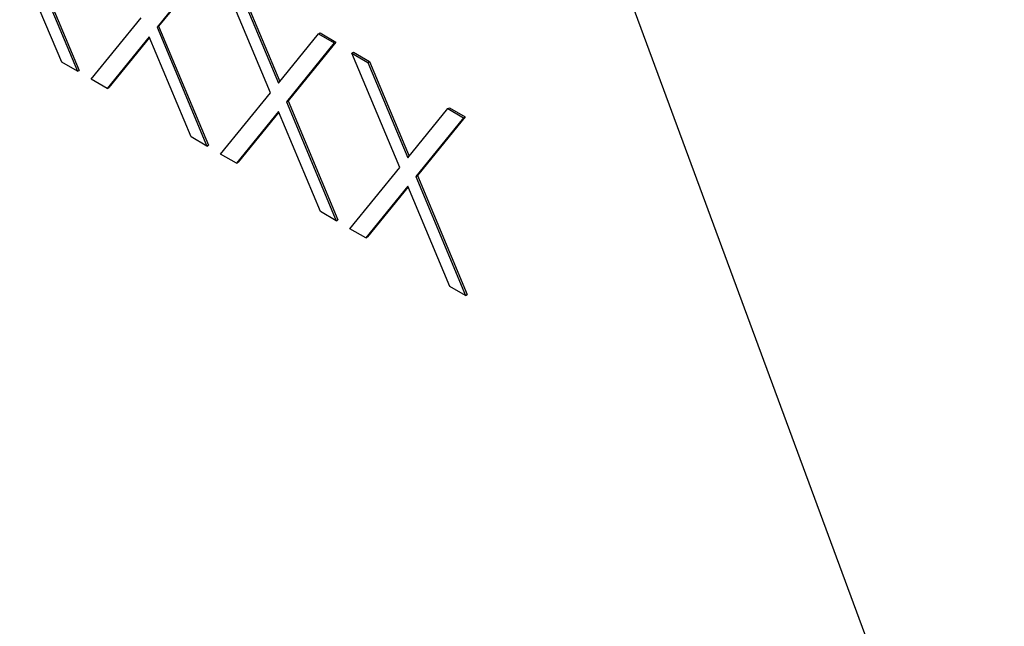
# Model space of a CAD drawing. Header units: inches. Extents: x 0.6 to 33.8, y 0 to 21.7.
# Tile 161 of 169: x 29.2945 to 29.4012, y 18.2017 to 18.2675. Entities that reach past the tile are written whole.
import ezdxf

# ---------------------------------------------------------------- set-up
doc = ezdxf.new("R2010")
doc.units = ezdxf.units.IN
doc.header["$MEASUREMENT"] = 0

msp = doc.modelspace()

# ---------------------------------------------------------------- linework, layer by layer
at = {"color": 7, "linetype": 'Continuous'}
for p, q in [((29.35485, 18.28537), (29.40119, 18.15992)), ((29.29531, 18.27475), (29.30072, 18.26187)), ((29.29549, 18.27485), (29.3009, 18.26197)), ((29.29901, 18.26286), (29.29445, 18.2737)), ((29.31453, 18.27303), (29.30934, 18.26665)), ((29.31471, 18.27313), (29.30951, 18.26676)), ((29.32164, 18.25955), (29.31645, 18.27193)), ((29.31816, 18.27094), (29.3225, 18.2606)), ((29.31834, 18.27104), (29.32265, 18.26078)), ((29.30221, 18.26101), (29.30762, 18.26765)), ((29.30934, 18.26665), (29.30951, 18.26676)), ((29.30934, 18.26665), (29.31475, 18.25377)), ((29.30951, 18.26676), (29.31492, 18.25387)), ((29.30848, 18.2656), (29.30393, 18.26002)), ((29.30851, 18.26553), (29.3041, 18.26012)), ((29.31303, 18.25476), (29.30848, 18.2656)), ((29.3225, 18.2606), (29.32684, 18.26593)), ((29.32873, 18.26504), (29.32354, 18.25866)), ((29.32684, 18.26593), (29.32702, 18.26603)), ((29.32684, 18.26593), (29.32856, 18.26494)), ((29.32702, 18.26603), (29.32873, 18.26504)), ((29.32856, 18.26494), (29.32873, 18.26504)), ((29.32856, 18.26494), (29.32336, 18.25856)), ((29.33047, 18.26383), (29.33065, 18.26393)), ((29.33047, 18.26383), (29.33219, 18.26284)), ((29.33567, 18.25145), (29.33047, 18.26383)), ((29.33065, 18.26393), (29.33236, 18.26294)), ((29.33219, 18.26284), (29.33236, 18.26294)), ((29.33236, 18.26294), (29.33667, 18.25269)), ((29.30072, 18.26187), (29.29901, 18.26286)), ((29.30072, 18.26187), (29.3009, 18.26197)), ((29.33219, 18.26284), (29.33652, 18.25251)), ((29.30393, 18.26002), (29.30221, 18.26101)), ((29.30393, 18.26002), (29.3041, 18.26012)), ((29.31623, 18.25291), (29.32164, 18.25955)), ((29.32336, 18.25856), (29.32354, 18.25866)), ((29.32354, 18.25866), (29.32895, 18.24578)), ((29.32336, 18.25856), (29.32877, 18.24568)), ((29.33652, 18.25251), (29.34086, 18.25783)), ((29.34086, 18.25783), (29.34104, 18.25793)), ((29.34086, 18.25783), (29.34258, 18.25684)), ((29.34104, 18.25793), (29.34276, 18.25694)), ((29.3225, 18.25751), (29.31795, 18.25192)), ((29.32253, 18.25743), (29.31813, 18.25202)), ((29.32705, 18.24667), (29.3225, 18.25751)), ((29.34258, 18.25684), (29.33738, 18.25046)), ((29.34276, 18.25694), (29.33756, 18.25057)), ((29.34258, 18.25684), (29.34276, 18.25694)), ((29.31475, 18.25377), (29.31303, 18.25476)), ((29.31475, 18.25377), (29.31492, 18.25387)), ((29.31795, 18.25192), (29.31623, 18.25291)), ((29.31795, 18.25192), (29.31813, 18.25202)), ((29.33026, 18.24482), (29.33567, 18.25145)), ((29.33738, 18.25046), (29.33756, 18.25057)), ((29.33738, 18.25046), (29.34279, 18.23758)), ((29.33756, 18.25057), (29.34297, 18.23768)), ((29.33652, 18.24941), (29.33197, 18.24383)), ((29.33656, 18.24934), (29.33215, 18.24393)), ((29.34108, 18.23857), (29.33652, 18.24941)), ((29.32877, 18.24568), (29.32705, 18.24667)), ((29.32877, 18.24568), (29.32895, 18.24578)), ((29.33197, 18.24383), (29.33026, 18.24482)), ((29.33197, 18.24383), (29.33215, 18.24393)), ((29.34279, 18.23758), (29.34108, 18.23857)), ((29.34279, 18.23758), (29.34297, 18.23768))]:
    msp.add_line(p, q, dxfattribs=at)

doc.saveas('drawing.dxf')
